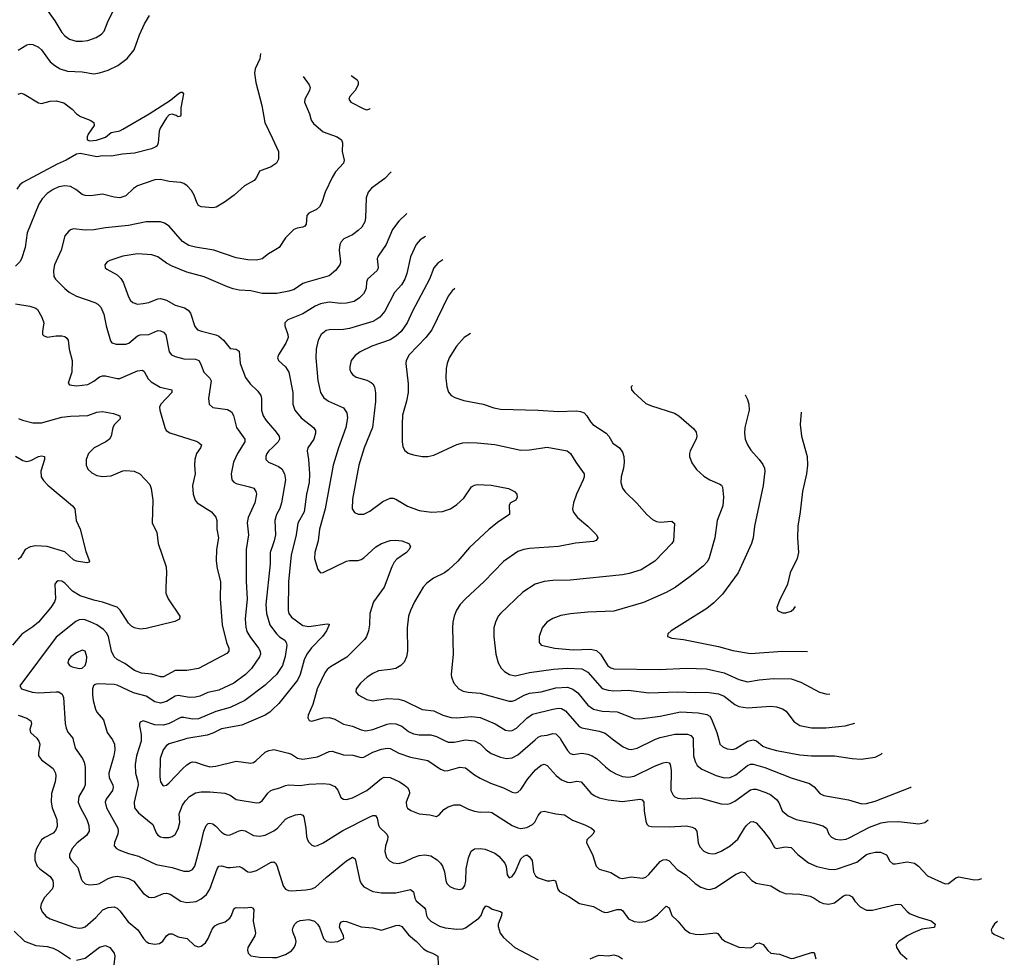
# Model space of a CAD drawing. Header units: inches. Extents: x 501419 to 657765, y 482282 to 547532.
# Tile 224 of 225: x 628260 to 635038, y 508495 to 514958. Entities that reach past the tile are written whole.
import ezdxf

# ---------------------------------------------------------------- set-up
doc = ezdxf.new("R2010")
doc.units = ezdxf.units.IN
doc.header["$MEASUREMENT"] = 0
for name, color, linetype in [('A6520', 7, 'Continuous'), ('A6521', 7, 'Continuous'), ('A6530', 7, 'Continuous'), ('A6531', 7, 'Continuous')]:
    doc.layers.add(name, color=color, linetype=linetype)

msp = doc.modelspace()

# ---------------------------------------------------------------- linework, layer by layer
at = {"layer": 'A6520', "color": 6}
for points, elevation in [([(628384.7, 510000), (628392, 509990), (628398.6, 509970), (628388.8, 509910), (628390, 509890), (628410, 509862.5), (628490, 509800.6), (628506.1, 509770), (628508.6, 509750), (628504.3, 509710), (628478.7, 509630), (628475.7, 509570), (628483.2, 509530), (628516.8, 509450), (628517.4, 509402.6), (628506.1, 509373.9), (628490, 509356.5), (628432.3, 509327.7), (628410.3, 509309.7), (628376.1, 509250), (628365.1, 509210), (628364.7, 509170), (628379.6, 509130), (628398.6, 509110), (628470, 509058.7), (628487.4, 509030), (628491.5, 509010), (628491, 508990), (628484, 508970), (628430, 508913.9), (628406.8, 508870), (628403.8, 508843.8), (628415.3, 508815.3), (628443.2, 508783.2), (628470, 508766.6), (628629.9, 508710.1), (628670, 508701.9), (628690, 508703.7), (628710, 508712.1), (628783.6, 508776.4), (628831.4, 508828.6), (628870, 508843.7), (628910, 508848.2), (628930, 508839.5), (628950, 508820.5), (629005.7, 508745.7), (629073.9, 508690), (629112.2, 508630), (629130, 508611.4), (629150, 508598.9), (629190, 508591.2), (629222.5, 508597.5), (629246.3, 508613.7), (629270, 508650.6), (629290, 508663.9), (629310, 508662.9), (629350, 508642.4), (629413.7, 508630), (629463.4, 508583.4), (629490, 508574.5), (629510, 508578.1), (629538, 508602), (629556.5, 508630), (629584.5, 508695.5), (629602.2, 508717.8), (629623.2, 508730), (629674.5, 508745.5), (629706.6, 508770), (629718.6, 508790), (629731.5, 508828.5), (629740.5, 508839.5), (629750, 508845.2), (629810, 508842.9), (629850, 508847.9), (629863.4, 508843.4), (629871.7, 508831.7), (629867, 508750), (629882.9, 508670), (629877.8, 508650), (629829.8, 508570), (629827.3, 508550), (629831.7, 508530), (629850, 508511.7), (629910, 508501.8), (630000, 508500.7)], 3800), ([(628629, 510000), (628642.5, 509942.5), (628692.1, 509870), (628704.6, 509844.6), (628709.9, 509810), (628710.8, 509690), (628704.7, 509670), (628668.1, 509610), (628663.1, 509570), (628675.3, 509535.3), (628723.1, 509450), (628735.6, 509410), (628737.1, 509370), (628719.1, 509340.9), (628655.6, 509290), (628620.5, 509250), (628602.5, 509210), (628603.9, 509190), (628614.7, 509170), (628659.1, 509119.1), (628682.7, 509042.7), (628690, 509028.1), (628710, 509007.7), (628741.1, 509001.1), (628790, 509005.3), (628810, 509010.9), (628870, 509044.1), (628903.3, 509056.7), (628930, 509059.9), (628970, 509054.1), (629010, 509045), (629045.6, 509025.6), (629110, 508943.5), (629150, 508916.1), (629170, 508912.4), (629190, 508914.9), (629250, 508941.7), (629270, 508943.4), (629295.3, 508935.3), (629370, 508887.8), (629410, 508879.1), (629474.3, 508885.7), (629510, 508904.2), (629546.6, 508933.4), (629569.7, 508970.3), (629618.9, 509110), (629630.2, 509129.8), (629650, 509131.9), (629690, 509119.7), (629710, 509119.3), (629770, 509128), (629790, 509119.4), (629830, 509090.1), (629850, 509087.3), (629890, 509099.7), (629990, 509155.8), (630000, 509156.9)], 3900), ([(628899.4, 510000), (628899.7, 509999.7), (628912.9, 509970), (628914.2, 509930), (628908.2, 509890), (628873, 509770), (628876.4, 509736.4), (628900.1, 509690), (628904.2, 509670), (628899.6, 509650), (628854.6, 509590), (628848.7, 509570), (628858.3, 509530), (628935, 509390), (628938.1, 509370), (628934.9, 509350), (628912, 509292), (628910.8, 509270), (628925.8, 509250), (628942.1, 509242.1), (629010, 509215.6), (629078.4, 509198.4), (629199.8, 509139.8), (629310, 509120.6), (629390, 509095.4), (629426.1, 509093.9), (629450, 509105.4), (629465.2, 509130), (629509.8, 509290), (629526.8, 509370), (629542.7, 509410), (629557.7, 509422.3), (629570, 509425.2), (629590, 509420.4), (629610, 509405.5), (629650, 509363.3), (629670, 509349.1), (629690, 509342), (629710, 509344.8), (629770, 509373.5), (629790, 509376), (629811.4, 509371.4), (629870, 509340.8), (629910, 509335.2), (629950, 509342.9), (630000, 509367.6)], 4000), ([(629095.2, 510000), (629095.2, 509990), (629063.5, 509890), (629055.3, 509830), (629056.8, 509770), (629073.1, 509713.1), (629074.6, 509690), (629047.1, 509570), (629050.5, 509530), (629076.8, 509496.8), (629175.6, 509415.6), (629198.5, 509358.5), (629210, 509342.9), (629230, 509330.4), (629250, 509325.7), (629290, 509326.9), (629310, 509332.9), (629330, 509347.7), (629350, 509385.5), (629363.1, 509430), (629356.9, 509490), (629379.7, 509550), (629400.4, 509579.6), (629430, 509609.8), (629470, 509633.1), (629510, 509640.4), (629570, 509641.6), (629672, 509632), (629710, 509618.4), (629750, 509588.3), (629890, 509564.5), (629910, 509566.8), (629930, 509578.8), (629967.1, 509632.9), (629989.3, 509650.7), (630000, 509653.7)], 4100), ([(629383.2, 510000), (629289.3, 509970.7), (629270, 509960.2), (629247.8, 509930), (629227.3, 509870), (629225.2, 509745.2), (629230.3, 509710.3), (629245.4, 509685.4), (629250, 509682.2), (629270, 509686.9), (629290, 509701.9), (629380.9, 509799.1), (629410, 509826.6), (629436.2, 509843.8), (629450, 509848.1), (629470, 509846.4), (629530, 509823.7), (629570, 509814), (629610, 509818), (629750, 509852.6), (629850, 509838.2), (629870, 509843.3), (629885.3, 509854.7), (629950, 509914.1), (629974.4, 509925.6), (630000, 509929.9)], 4200), ([(628221.5, 508681.5), (628293.2, 508613.2), (628370, 508583.9), (628450, 508575.5), (628490, 508563.8), (628526.1, 508546.1), (628610, 508491.9)], 3700), ([(628650, 508481.2), (628710, 508495.1), (628810, 508571.3), (628850, 508583.1), (628879.9, 508570), (628911.2, 508531.2), (628915.7, 508510), (628908.2, 508450)], 3700)]:
    msp.add_lwpolyline(points, dxfattribs=dict(at, elevation=elevation))
at = {"layer": 'A6521', "color": 6}
for points, elevation in [([(628410, 515078.1), (628502.6, 514950), (628550.8, 514870), (628570, 514847), (628603.3, 514823.3), (628649.7, 514809.7), (628690, 514808.9), (628730, 514815.3), (628785.4, 514834.6), (628822.8, 514857.2), (628840.4, 514879.6), (628869.5, 514950), (628910.9, 515030)], 4000), ([(628250, 514749), (628310, 514785.7), (628330, 514789.7), (628350, 514787.7), (628390, 514768.4), (628410, 514749.2), (628468.7, 514668.7), (628501.5, 514641.5), (628539.2, 514619.2), (628590, 514603), (628690, 514599), (628770, 514584.9), (628810, 514590.9), (628870, 514611), (628936.7, 514643.3), (628999.6, 514690), (629048.3, 514750), (629085.7, 514854.3), (629120.1, 514930), (629153.3, 514986.7)], 3900), ([(629916.7, 514725.7), (629912.1, 514687.9), (629881.6, 514618.4), (629875.9, 514590), (629884.6, 514524.6), (629926.1, 514366.1), (629948.6, 514250), (630000, 514139)], 3900), ([(628250, 514446), (628270, 514452.4), (628290, 514445.2), (628390, 514384.8), (628410, 514381.3), (628470, 514395.7), (628510, 514399.4), (628564.7, 514384.7), (628621.7, 514341.7), (628652, 514310), (628679.7, 514290), (628745.1, 514265.1), (628771, 514250), (628772.1, 514230), (628732.1, 514170), (628723.9, 514150), (628725.3, 514130), (628743.3, 514123.4), (628789.1, 514129.1), (628849.7, 514149.7), (628890, 514180.6), (628950, 514193.3), (628970, 514203.8), (629151, 514309), (629297.2, 514402.8), (629350, 514447.6), (629370, 514459.5), (629378.5, 514458.5), (629387.4, 514447.4), (629369.5, 514350), (629370, 514300.9), (629366.3, 514293.7), (629350, 514288.1), (629337.4, 514297.4), (629310, 514306.6), (629290, 514301.9), (629270, 514282.7), (629226.4, 514210), (629220.4, 514190), (629213.8, 514110), (629205.6, 514090), (629196.9, 514083.1), (629168, 514068), (629050, 514038.8), (628967.8, 514032.2), (628890, 514018.6), (628830, 514020.4), (628790, 514012.3), (628675.7, 514035.6), (628650, 514031.9), (628580.3, 513990), (628518.1, 513961.9), (628282.2, 513837.8), (628260.5, 513819.5), (628241.4, 513790)], 3800), ([(630000, 513951.7), (629990, 513945), (629910, 513913.8), (629889.4, 513870), (629873.2, 513850), (629806.8, 513813.2), (629736.6, 513750), (629670, 513701.8), (629613.4, 513666.6), (629590, 513661.2), (629510, 513668.3), (629490, 513678.2), (629478.3, 513698.3), (629460.1, 513750), (629441.9, 513781.9), (629413.4, 513813.4), (629390, 513828.7), (629370, 513836.4), (629290, 513843.7), (629230, 513857.8), (629190, 513855.1), (629070, 513814.6), (629043.8, 513796.2), (628990, 513744.8), (628950, 513732), (628910, 513736.5), (628830, 513756.3), (628750, 513744.9), (628710, 513746.2), (628690, 513753.4), (628647.6, 513787.6), (628610, 513808.2), (628570, 513814.5), (628530, 513806.6), (628490, 513788), (628450, 513761.2), (628415.7, 513724.3), (628392.1, 513687.9), (628310.4, 513490), (628297.1, 513390), (628272.9, 513310), (628262.1, 513290), (628230, 513260.7)], 3900), ([(630000, 513362.1), (629973.7, 513346.3), (629930, 513310.4), (629890, 513300.8), (629830, 513304.3), (629750, 513317.9), (629596.5, 513370), (629470, 513391), (629423.6, 513403.6), (629381.1, 513430), (629290, 513536.6), (629257.4, 513557.4), (629230, 513565.7), (629130, 513565.4), (629010, 513540.4), (628850, 513524.5), (628769.6, 513510.4), (628710, 513508.4), (628630, 513517.3), (628610, 513511.1), (628598, 513502), (628570.3, 513469.7), (628544.8, 513370), (628499.6, 513270), (628492.1, 513230), (628494.5, 513190), (628505.8, 513170), (628570, 513107.4), (628601.7, 513081.7), (628650, 513053.4), (628777.6, 513010), (628798.1, 512998.1), (628817.8, 512977.8), (628840.3, 512930), (628855.5, 512850), (628885.5, 512745.5), (628893.5, 512733.5), (628924.3, 512724.3), (628990, 512722.4), (629010.3, 512730), (629070, 512781.3), (629090, 512788.3), (629150, 512790.5), (629210, 512817.5), (629230, 512816), (629250, 512805.8), (629267, 512787), (629289.2, 512670), (629304.2, 512650), (629330, 512638.2), (629390, 512621.9), (629470, 512621.2), (629493.3, 512610), (629505.4, 512590), (629527.2, 512530), (629568.9, 512490), (629578.1, 512470), (629558.8, 512350), (629563.9, 512310), (629590, 512287.7), (629690, 512274.2), (629718, 512258), (629732.3, 512232.3), (629752, 512150), (629810.3, 512070), (629809.8, 512050), (629758.6, 511970), (629731.9, 511910), (629716.8, 511830), (629720.2, 511790), (629733, 511773), (629750, 511763.3), (629842.3, 511742.3), (629870.9, 511730.9), (629886.1, 511710), (629889.1, 511690), (629878.4, 511630), (629832.8, 511530), (629826.4, 511493.6), (629834, 511410), (629820, 511310), (629819.9, 511090), (629825.7, 510970), (629811.4, 510830), (629815.7, 510775.7), (629824.5, 510744.4), (629844.2, 510710), (629904.4, 510630), (629915.8, 510610), (629918.1, 510590), (629909.8, 510570), (629855, 510490), (629814, 510450), (629735.2, 510390), (629630, 510341.3), (629554.4, 510325.6), (629499.8, 510300.2), (629470, 510292.2), (629430, 510290.6), (629350, 510303.8), (629330, 510299.7), (629270, 510262.1), (629230, 510251.6), (629190, 510260.7), (629130, 510299.6), (629042.3, 510322.3), (628930, 510376), (628910, 510380.9), (628796.2, 510383.8), (628780.4, 510379.6), (628768.1, 510370), (628762.2, 510350), (628760.3, 510310), (628765.4, 510270), (628780.7, 510210), (628791.2, 510190), (628837.8, 510137.8), (628862.8, 510050), (628899.4, 510000)], 4000), ([(630000, 513073.4), (629930, 513073.1), (629850, 513090.7), (629770, 513096.3), (629730, 513104.9), (629690, 513117.9), (629530, 513187.5), (629410, 513220.4), (629310, 513259.9), (629270, 513281), (629210, 513324.3), (629170, 513338.8), (629070, 513345), (628971, 513329), (628880.4, 513299.6), (628861.7, 513290), (628845.4, 513270), (628848.6, 513250), (628860, 513240), (628930, 513201.4), (628955.8, 513175.8), (628971.7, 513150), (629010, 513048.4), (629023.9, 513023.9), (629038, 513010), (629070, 512999.2), (629110, 513002.4), (629150, 513011.5), (629210, 513035), (629230, 513036.9), (629270, 513026.1), (629330, 512991.6), (629394.4, 512974.4), (629418.7, 512958.7), (629436.7, 512936.7), (629466.2, 512846.2), (629483.2, 512823.2), (629512.1, 512812.1), (629610, 512788.6), (629630, 512779.4), (629663.3, 512750), (629710, 512694.4), (629750, 512688.5), (629770, 512674.4), (629778.8, 512590), (629813.4, 512493.4), (629847.6, 512450), (629900.3, 512400.3), (629920.4, 512370), (629924.9, 512350), (629923.7, 512270), (629935, 512230), (629956.8, 512196.8), (630000, 512148.4)], 4100), ([(628230, 513000.5), (628330, 512984.5), (628370, 512971.5), (628381.5, 512961.5), (628412.6, 512910), (628425.9, 512870), (628416.1, 512810), (628416.6, 512790), (628422.8, 512782.8), (628450, 512771.6), (628510, 512780.9), (628550, 512780.8), (628570, 512775.5), (628584.6, 512764.6), (628593.2, 512750), (628599.5, 512690), (628621.2, 512610), (628617.8, 512530), (628594.6, 512454.6), (628603.2, 512443.2), (628650, 512436.7), (628730, 512446.5), (628770, 512467.7), (628810, 512498.1), (628830, 512505.3), (628850, 512505.7), (628930, 512486.5), (628950, 512486.8), (629070, 512539), (629104.7, 512544.7), (629116.4, 512536.4), (629143.9, 512483.9), (629164.7, 512464.7), (629226.9, 512426.9), (629306.5, 512410), (629308.3, 512390), (629232.3, 512310), (629222.5, 512290), (629223.6, 512270), (629258.1, 512150), (629269.2, 512129.1), (629293.1, 512113.1), (629475.3, 512055.3), (629489.6, 512049.6), (629511, 512030), (629504.7, 512010), (629477.5, 511970), (629464.8, 511930), (629463.2, 511890), (629468.7, 511830), (629449.8, 511750), (629453.5, 511690), (629467.1, 511650), (629481.5, 511630), (629580.8, 511570), (629610, 511533.2), (629616.4, 511510), (629616.8, 511450), (629628.6, 511390), (629613.8, 511310), (629612.3, 511232.3), (629619.2, 511179.2), (629641.3, 511090), (629639.4, 510970), (629652.9, 510790), (629682.9, 510670), (629699.4, 510630), (629698.6, 510610), (629686.6, 510593.4), (629490, 510490.6), (629410, 510476.1), (629330, 510476.4), (629250, 510432.5), (629230, 510433), (629170, 510450.8), (629099.1, 510459.1), (629050, 510477.1), (628984.7, 510524.7), (628931.8, 510551.8), (628909.7, 510569.7), (628892.4, 510610), (628870.3, 510710), (628856.6, 510736.6), (628837.8, 510757.8), (628790.3, 510790.3), (628750, 510810.3), (628710, 510824.5), (628690, 510828.2), (628670, 510825.6), (628646.5, 510813.5), (628510, 510705.3), (628260.3, 510370), (628273.3, 510350), (628346.9, 510326.9), (628390, 510322.5), (628510, 510330.4), (628530, 510328.7), (628553.2, 510313.2), (628560.6, 510290), (628571.9, 510111.9), (628578.9, 510078.9), (628592.5, 510052.5), (628626.6, 510010), (628629, 510000)], 3900), ([(628252.1, 512212.1), (628279.7, 512199.7), (628350, 512182.7), (628410, 512182.5), (628550, 512219.9), (628610, 512227.8), (628730, 512231.4), (628790, 512254.6), (628830, 512260.3), (628905.5, 512245.6), (628950, 512230.1), (628951.5, 512210), (628912.6, 512170), (628901.7, 512150), (628889.3, 512090), (628877.6, 512070), (628852.3, 512050), (628771.6, 512010), (628733.1, 511970), (628717.7, 511930), (628717.8, 511890), (628730, 511863.2), (628756.9, 511836.9), (628790, 511819.7), (628830, 511812.2), (628890, 511816.4), (628969.8, 511850.2), (628990, 511854), (629048.5, 511848.5), (629086.2, 511830), (629156.8, 511756.8), (629165.4, 511730), (629175.9, 511650), (629172.2, 511490), (629205.2, 511430), (629213.7, 511350), (629268.2, 511190), (629271.3, 511150), (629264.9, 511050), (629266.8, 511010), (629282.7, 510970), (629361.4, 510850), (629360.9, 510830), (629327, 510813), (629130, 510765.6), (629090, 510761.8), (629050.1, 510769.9), (629030, 510782.4), (629010, 510803.1), (628952.2, 510892.2), (628930, 510912.6), (628830, 510946.7), (628770, 510960.1), (628675.6, 510990), (628623.4, 511023.4), (628570, 511078.9), (628550, 511092.1), (628525.7, 511094.3), (628512.7, 511087.3), (628502.4, 511070), (628505.7, 510970), (628499.7, 510950), (628473.6, 510910), (628390.1, 510809.9), (628350, 510776.4), (628274.2, 510725.8), (628210, 510650.6)], 3800), ([(630000, 512012.7), (629976.2, 511990), (629961.3, 511970), (629953.9, 511950), (629955.3, 511930), (629973.8, 511910), (630000, 511899.4)], 4100), ([(628230, 511951.5), (628281.7, 511921.7), (628310, 511916), (628337.7, 511922.3), (628390, 511951.1), (628410, 511954.9), (628430.1, 511950.1), (628430.1, 511930), (628406.3, 511850), (628408.1, 511810), (628423.8, 511783.8), (628452.8, 511752.8), (628624.5, 511610), (628639.4, 511590), (628647.8, 511510), (628676.4, 511450), (628714.9, 511294.9), (628741.5, 511230), (628737.1, 511222.9), (628722.8, 511217.2), (628650, 511228.5), (628630, 511238.5), (628570, 511292.7), (628450, 511330.1), (628370, 511334.1), (628331.6, 511328.4), (628298.8, 511310), (628264.8, 511255.2), (628250, 511239.9)], 3700), ([(630000, 511334.1), (629984.9, 511290), (629983.8, 511210), (629953.8, 510930), (629957.9, 510870), (629981, 510790), (630000, 510765.8)], 4100), ([(630000, 510423), (629950, 510376.3), (629809.2, 510270.8), (629710, 510221.4), (629610, 510194.5), (629490, 510144.2), (629450, 510140.4), (629390, 510153.3), (629370, 510151.9), (629290, 510111.3), (629250, 510100.7), (629190, 510103.5), (629110.5, 510129.5), (629090, 510120.6), (629084.1, 510110), (629084.6, 510095.4), (629095.4, 510035.4), (629095.2, 510000)], 4100), ([(630000, 510207.3), (629982.2, 510190), (629949.7, 510170), (629790, 510100.7), (629650, 510075.3), (629590, 510045.5), (629550, 510031.1), (629411.3, 510008.7), (629383.2, 510000)], 4200), ([(628250, 510168), (628308.3, 510148.3), (628336.5, 510130), (628340.5, 510110), (628329.8, 510070), (628333.3, 510050), (628377.4, 510010), (628384.7, 510000)], 3800)]:
    msp.add_lwpolyline(points, dxfattribs=dict(at, elevation=elevation))
at = {"layer": 'A6521', "color": 6, "elevation": 4000}
msp.add_lwpolyline([(628690, 510616.2), (628650, 510598.7), (628611.8, 510570), (628596.4, 510550), (628590.5, 510530), (628603.4, 510510), (628621.7, 510501.7), (628668.9, 510491.1), (628690, 510492.9), (628710, 510511.6), (628718.8, 510541.2), (628721.3, 510570), (628710.3, 510610)], close=True, dxfattribs=at)
at = {"layer": 'A6530', "color": 6}
for points, elevation in [([(631175.3, 510000), (631210, 509984), (631250, 509984), (631330, 509999.6), (631390, 509991.5), (631430.9, 509970.9), (631470.8, 509930), (631505.1, 509905.1), (631570, 509879.1), (631610, 509870.4), (631650, 509874.2), (631690, 509895), (631809.5, 510000)], 4300), ([(631986.2, 510000), (632030, 509925.7), (632050, 509904.7), (632070, 509898.8), (632130, 509907.2), (632170, 509900.6), (632200.8, 509890), (632231.4, 509871.4), (632292.2, 509812.2), (632326, 509786), (632364.7, 509764.7), (632410, 509747.3), (632450, 509742), (632490, 509750), (632630, 509818.7), (632690, 509839.9), (632710, 509844.4), (632730, 509841.2), (632737.4, 509830), (632744, 509790), (632742.7, 509650), (632757.7, 509617.7), (632770, 509606.3), (632790, 509597.1), (632830, 509592.9), (632910, 509599.1), (632950, 509597.5), (633090, 509558.6), (633130, 509555.9), (633150, 509560.3), (633183.2, 509576.8), (633290, 509655.1), (633310, 509660.4), (633330, 509659.2), (633396.7, 509636.7), (633430, 509621.2), (633469.2, 509589.2), (633486.9, 509566.9), (633509.8, 509510), (633550, 509475.1), (633604.6, 509450), (633726, 509426), (633787.7, 509407.7), (633813.1, 509390), (633831.1, 509350), (633848, 509328), (633876.2, 509316.2), (633910, 509311.5), (633950, 509315.9), (633970, 509323.4), (634110, 509398.1), (634190, 509427.9), (634234.8, 509434.8), (634310, 509437.3), (634450, 509420.2), (634490.2, 509429.8), (634512.9, 509447.1), (634513.6, 509448.1)], 4300), ([(632348.6, 510000), (632413.5, 509950), (632450, 509933.7), (632470, 509932.3), (632510, 509941.7), (632627, 510000)], 4400), ([(632895.4, 510000), (632898, 509890), (632909.1, 509849.1), (632923.4, 509823.4), (632956.6, 509796.6), (633054.1, 509754.1), (633110, 509738.3), (633150, 509738.8), (633190, 509757.7), (633270, 509822.9), (633290, 509830.7), (633310, 509830.5), (633390, 509808.2), (633570, 509737.1), (633697.8, 509697.8), (633730, 509675.6), (633767.9, 509630), (633795.1, 509615.1), (633966.5, 509586.5), (634058, 509558.1), (634090, 509559.9), (634150, 509576.8), (634390, 509672), (634397.8, 509675.9)], 4400), ([(633072.1, 510000), (633079.7, 509970), (633101.3, 509950), (633130, 509936.9), (633170, 509932.7), (633190, 509938.5), (633270, 509990.3), (633310, 509999.1), (633332.9, 509992.9), (633376.1, 509956.1), (633403.3, 509943.2), (633470, 509925.6), (633630, 509895.6), (633710, 509888.1), (633869.8, 509889.8), (633989.6, 509870.4), (634053.5, 509866.5), (634150, 509878.6), (634190, 509899.9), (634196.9, 509906.3)], 4500), ([(630000, 509929.9), (630010, 509931.5), (630110, 509907.7), (630130, 509900.1), (630172.9, 509872.9), (630210, 509865.5), (630310, 509881.9), (630390, 509919.9), (630410, 509920.7), (630490, 509895.5), (630553.8, 509893.8), (630610, 509877.9), (630630, 509880.5), (630690, 509913.3), (630750, 509934.5), (630790, 509942.7), (630810, 509940.5), (630870, 509907.4), (630950, 509878.8), (631070, 509856.8), (631157.9, 509797.9), (631185.8, 509785.8), (631210, 509786.8), (631290, 509810.7), (631330, 509805.8), (631390, 509758.6), (631430, 509734.1), (631501, 509701), (631589.6, 509669.6), (631650, 509638.3), (631670, 509633.9), (631690, 509638.8), (631710, 509657.5), (631758.4, 509730), (631810, 509792.4), (631850, 509825), (631870, 509831.1), (631890, 509822.1), (631952.7, 509752.7), (631990, 509722.8), (632030, 509707.2), (632050, 509706.1), (632095.5, 509715.5), (632125.5, 509710), (632191.9, 509631.9), (632215.7, 509615.7), (632250, 509600.8), (632310, 509586), (632410, 509573.4), (632529.8, 509589.8), (632545.9, 509585.9), (632556.6, 509570), (632558.2, 509510), (632570, 509438.9), (632578.2, 509418.2), (632587.5, 509407.5), (632610, 509402.7), (632730, 509400.9), (632850, 509407.8), (632890, 509398.2), (632908, 509388), (632922.1, 509370), (632930.5, 509290), (632941.4, 509261.4), (632970, 509232.1), (632999.2, 509219.2), (633030, 509214.4), (633050, 509217.1), (633090, 509232.8), (633151.6, 509268.4), (633204.5, 509315.5), (633248.7, 509391.3), (633264.1, 509410), (633290, 509434), (633310, 509437.4), (633330, 509427.6), (633381, 509370), (633426.4, 509310), (633456.9, 509256.9), (633470, 509250.1), (633530, 509262.3), (633570, 509256.7), (633617, 509210), (633690, 509152.5), (633746.7, 509126.7), (633830, 509107.4), (633870, 509105.9), (633890, 509109.7), (634023.1, 509156.9), (634090, 509208.9), (634110, 509217.5), (634150, 509226.1), (634184.8, 509224.8), (634227.2, 509207.2), (634250, 509164.1), (634270, 509145.7), (634290, 509145.3), (634370, 509159.2), (634418.9, 509150), (634446.2, 509130), (634510, 509062.8), (634630, 509007.4), (634654.2, 509010), (634705.2, 509050), (634725, 509055), (634830, 509035.1), (634862.5, 509037.5), (634883.1, 509044.4)], 4200), ([(630000, 509653.7), (630050, 509667.8), (630090, 509684.8), (630110, 509688.5), (630190, 509684), (630250, 509694.1), (630350, 509698.1), (630392.7, 509692.7), (630430, 509678.3), (630450, 509652.5), (630470, 509603), (630489.8, 509589.8), (630510, 509588.1), (630550, 509599.7), (630650.5, 509649.5), (630750, 509733.1), (630770, 509741.7), (630810, 509739.9), (630874, 509710), (630907, 509690), (630929.3, 509670), (630940.8, 509650), (630942.4, 509630), (630919.8, 509570), (630921.9, 509541.9), (630928.9, 509528.9), (630952.4, 509512.4), (631010, 509489.8), (631082.5, 509482.5), (631130, 509471.8), (631150, 509484.3), (631180.8, 509519.2), (631210, 509537.4), (631250.7, 509550.7), (631290, 509551.6), (631350, 509521.6), (631390, 509508), (631430, 509501.6), (631490, 509502.8), (631510, 509498.4), (631650, 509408.1), (631690, 509392.1), (631710, 509389.1), (631750, 509394.9), (631790, 509415.2), (631806.8, 509433.2), (631830, 509479), (631850, 509502.5), (631870, 509507.4), (631950, 509490), (632010, 509483), (632065.4, 509445.4), (632150, 509413.5), (632195.5, 509390), (632214.4, 509374.4), (632217.6, 509370), (632206.5, 509350), (632163.7, 509310), (632160.9, 509290), (632204.2, 509210), (632228.4, 509128.4), (632250, 509108), (632330, 509085.1), (632390, 509049.1), (632410, 509045.1), (632470, 509056.2), (632550, 509047.3), (632570, 509053.8), (632590, 509070.8), (632670, 509160.9), (632690, 509172.9), (632710, 509175.6), (632730, 509166.2), (632785.7, 509105.7), (632847.3, 509067.3), (632910, 509009.2), (632950, 508984.3), (632990, 508970.3), (633010, 508968.6), (633050, 508980.9), (633190, 509073.8), (633230, 509090.8), (633250, 509085.1), (633300.6, 509030), (633330, 509012.8), (633430, 508994.6), (633495.2, 508955.2), (633530, 508940.5), (633630, 508937.3), (633701.7, 508921.7), (633728, 508910), (633770, 508881.6), (633792.9, 508872.9), (633830, 508868.6), (633870, 508877.7), (633930, 508924.1), (633950, 508931.5), (633970, 508929.5), (633990, 508918), (634007.9, 508887.9), (634045.7, 508850), (634090, 508826.8), (634130, 508825.4), (634290, 508866.1), (634310, 508868.5), (634324.7, 508864.7), (634370, 508816.1), (634390, 508802.1), (634450, 508778.3), (634533.7, 508753.7), (634562.1, 508730), (634556.5, 508710), (634552, 508708), (634470, 508694.5), (634410, 508671.3), (634370, 508650.2), (634310.9, 508610), (634294.4, 508590), (634295, 508570), (634320.1, 508530), (634370, 508488.2)], 4100), ([(630000, 509367.6), (630010, 509372.5), (630033.8, 509390), (630090, 509451.9), (630110, 509464.8), (630158.2, 509481.8), (630190, 509486.9), (630210, 509479.7), (630216.4, 509470), (630230.9, 509390), (630233.5, 509333.5), (630241.4, 509310), (630250, 509293.4), (630270, 509272.9), (630290, 509267.8), (630310, 509270.7), (630350, 509289), (630485.4, 509374.6), (630670, 509469.6), (630690, 509478.2), (630710, 509477.5), (630719.8, 509459.8), (630730.5, 509410.5), (630737.8, 509397.8), (630787.1, 509350), (630793.9, 509333.9), (630792.3, 509310), (630778.4, 509270), (630772.8, 509230), (630784.3, 509190), (630805, 509165), (630830, 509151.4), (630870, 509148.4), (630910, 509159), (630970, 509189.8), (631010, 509202.8), (631050, 509207.2), (631090, 509201.1), (631132.8, 509172.8), (631156.9, 509150), (631170.1, 509130), (631185.2, 509090), (631193.4, 509030), (631200.4, 509010), (631221.3, 508990), (631250, 508976.4), (631290.7, 508969.3), (631310, 508976.2), (631324.3, 508995.7), (631331.3, 509028.7), (631332.6, 509110), (631350, 509187.6), (631367.3, 509232.7), (631390, 509248.2), (631430, 509251.7), (631465.3, 509245.3), (631530, 509218.6), (631558.7, 509198.7), (631598.8, 509150), (631607.9, 509127.9), (631615, 509070), (631630, 509047.8), (631650, 509059), (631670, 509087.4), (631710, 509178.6), (631730, 509198.5), (631750, 509206.8), (631770, 509194.4), (631788, 509168), (631797.3, 509090), (631810, 509062.3), (631830, 509048.3), (631890, 509029.1), (631910, 509027.3), (631932.2, 509032.2), (631949, 509029), (631965.1, 508970), (631975.5, 508955.5), (632040.9, 508920.9), (632112.6, 508872.6), (632211.1, 508851.1), (632270, 508816.1), (632290, 508810.9), (632310, 508812.5), (632370, 508830.4), (632399.3, 508830), (632410, 508824.8), (632450, 508766.8), (632489.2, 508749.2), (632530, 508744.7), (632570, 508748), (632610, 508764.1), (632650, 508794.6), (632710, 508854.6), (632730, 508842.6), (632750, 508789.7), (632790.6, 508750.6), (632835.5, 508695.5), (632870.6, 508670.6), (632910, 508660.2), (632950, 508657.7), (633051.2, 508671.2), (633065, 508665), (633091.1, 508630), (633113.3, 508613.3), (633210, 508571.4), (633290, 508567.9), (633310, 508577.1), (633330, 508595.7), (633350, 508602.4), (633377.7, 508590), (633410, 508548.4), (633430, 508530.6), (633490, 508524.2), (633570, 508493.7), (633590, 508495.4), (633710, 508535), (633730, 508535.4), (633740.8, 508490)], 4000), ([(630000, 509156.9), (630010, 509158.1), (630021.1, 509150), (630030, 509133.1), (630073.7, 508993.7), (630090, 508970.1), (630110, 508961.4), (630130, 508960.4), (630230, 508966.6), (630270, 508972.1), (630295.8, 508984.2), (630369.1, 509050.9), (630510, 509166.3), (630550.3, 509190.3), (630570, 509180.2), (630601.1, 509030), (630610, 509010), (630630, 508987.1), (630690, 508955.5), (630750, 508945.4), (630850, 508946.4), (630950, 508969.2), (630970, 508952.2), (630980.1, 508910), (630990.2, 508890.2), (631045.5, 508845.5), (631052.8, 508830), (631059.5, 508790), (631070, 508770), (631091.1, 508750), (631150, 508716.3), (631190, 508705.1), (631270, 508694.4), (631310, 508697.8), (631330, 508704.4), (631420.2, 508770), (631436, 508790), (631450.4, 508829.6), (631470, 508856.6), (631490, 508850.1), (631512.5, 508832.5), (631570, 508817.9), (631580.1, 508810), (631577.8, 508790), (631553.3, 508730), (631553.6, 508713.6), (631568.1, 508668.1), (631590, 508637.5), (631668.1, 508568.1), (631830, 508484.8)], 3900), ([(630000, 508500.7), (630030, 508500.3), (630090, 508521.1), (630130, 508547.1), (630150, 508570.1), (630159.5, 508590), (630162.3, 508610), (630159.1, 508630), (630143, 508670), (630138.9, 508690), (630141.6, 508710), (630153, 508730), (630170, 508745.8), (630190, 508756.1), (630250, 508762.8), (630290, 508750.1), (630310.5, 508730.5), (630322.9, 508710), (630351.1, 508630), (630371.3, 508611.3), (630405, 508605), (630450.7, 508610), (630490.8, 508630), (630489, 508650), (630462, 508710), (630466.1, 508733.9), (630475.2, 508744.8), (630488.7, 508751.3), (630510, 508748.2), (630610, 508712.1), (630690, 508705.7), (630750, 508689.2), (630850, 508721.5), (630870, 508722.8), (630890, 508714.2), (630936.4, 508656.4), (630991.9, 508610), (631040.6, 508560.6), (631070, 508541.3), (631101.5, 508530), (631137.3, 508510), (631139.8, 508450)], 3800), ([(634991.9, 508749), (634990, 508748.8), (634970, 508731.5), (634955.8, 508710), (634948.3, 508690), (634952.8, 508672.8), (634970, 508659.6), (635031.7, 508631.7), (635038, 508626.2)], 4200), ([(632188.2, 508490), (632227.8, 508510), (632250, 508515.6), (632310, 508512.3), (632350, 508518.5), (632382.8, 508510), (632410.4, 508490)], 3900)]:
    msp.add_lwpolyline(points, dxfattribs=dict(at, elevation=elevation))
at = {"layer": 'A6531', "color": 6}
for points, elevation in [([(630210.4, 514565.9), (630253.3, 514510), (630259.9, 514490), (630256, 514470), (630223.6, 514410), (630221.7, 514390), (630255.5, 514310), (630265.5, 514265.5), (630282.3, 514242.3), (630350, 514184.8), (630445.4, 514150), (630474.5, 514130), (630482.8, 514110), (630479.2, 514050), (630493.5, 513990), (630489.5, 513970), (630435, 513910), (630410.9, 513870), (630363.2, 513770), (630339.9, 513700.1), (630323.9, 513670), (630302.9, 513650), (630250, 513624.6), (630237.7, 513610), (630232.6, 513550), (630224, 513536), (630210, 513528), (630170, 513523), (630146.9, 513513.1), (630090, 513455.8), (630046.4, 513390), (630000, 513362.1)], 4000), ([(630541.6, 514573.4), (630548.6, 514570), (630582.9, 514542.9), (630590.4, 514530), (630590.1, 514510), (630568.8, 514471.2), (630533.1, 514430), (630525.8, 514410), (630540.5, 514390), (630630, 514344), (630650, 514338), (630670, 514343.7), (630672, 514349.6)], 4100), ([(630000, 514139), (630041.2, 514050), (630041.5, 513998.5), (630027.6, 513970), (630000, 513951.7)], 3900), ([(630818.3, 513909.6), (630774.7, 513865.3), (630681.7, 513798.3), (630659.9, 513770), (630645.5, 513730), (630640.8, 513590), (630635.2, 513564.8), (630614.4, 513530), (630590, 513506.2), (630550, 513477.1), (630491.8, 513448.2), (630472.3, 513427.7), (630464.8, 513410), (630458.5, 513370), (630469.3, 513290), (630463.5, 513270), (630434.6, 513230), (630390, 513195), (630230, 513148.9), (630210, 513140.4), (630150, 513099.8), (630112.3, 513087.7), (630030, 513073.5), (630000, 513073.4)], 4100), ([(630926.1, 513622.4), (630870, 513570.8), (630826.9, 513513.1), (630783.7, 513410), (630727, 513330), (630720.2, 513310), (630727, 513250), (630721.9, 513230), (630654.6, 513170), (630647.1, 513150), (630644.7, 513110), (630638.6, 513090), (630625.9, 513070), (630598.2, 513041.8), (630561.6, 513018.4), (630510, 513006.1), (630470, 513004.3), (630390, 513012.7), (630330, 513001.5), (630294.4, 512985.6), (630210, 512931.7), (630106.2, 512890), (630085.5, 512870), (630084.5, 512850), (630106.8, 512790), (630107.4, 512770), (630092.7, 512730), (630041.2, 512650), (630034.2, 512630), (630041.2, 512610), (630090, 512566.6), (630113.6, 512530), (630139.9, 512390), (630140.8, 512310), (630153.7, 512270), (630197.2, 512217.3), (630283.4, 512150), (630295.5, 512130), (630296.6, 512110), (630283.7, 512070), (630244.6, 512010), (630239.7, 511990), (630248.8, 511930), (630254.8, 511830), (630252.3, 511770), (630234.6, 511690), (630217.2, 511570), (630173.9, 511490), (630163.4, 511410), (630129.1, 511270), (630110.7, 511090), (630108.8, 510888.8), (630112.1, 510870), (630130, 510843.1), (630210, 510787), (630250, 510778.7), (630377, 510797), (630390, 510794.9), (630391.4, 510790), (630372.5, 510750), (630345.3, 510710), (630268.5, 510631.5), (630236.3, 510590), (630219.4, 510550), (630190.9, 510449.1), (630172, 510410), (630044, 510250), (630000, 510207.3)], 4200), ([(631053, 513465.4), (631017.5, 513442.5), (630989.8, 513410), (630950, 513325.8), (630925.5, 513210), (630911, 513170), (630887.5, 513132.5), (630840.7, 513079.3), (630772.6, 512950), (630738.4, 512910), (630711.4, 512890), (630690, 512880.7), (630530, 512831.1), (630490, 512823.6), (630390, 512822.3), (630370, 512816.9), (630336.2, 512790), (630313.7, 512750), (630300.3, 512690), (630299, 512630), (630312.6, 512472.6), (630331.5, 512391.5), (630354.7, 512354.7), (630384.7, 512330), (630490, 512285), (630511.6, 512251.6), (630515.9, 512215.9), (630505.8, 512150), (630455, 512010), (630417.9, 511890), (630362.7, 511590), (630324.8, 511450), (630314.4, 511370), (630291.5, 511290), (630288.7, 511248.7), (630311.3, 511171.3), (630330, 511150.1), (630350, 511151.3), (630510, 511230.1), (630530, 511234.7), (630590, 511234.5), (630610, 511240.2), (630630, 511252.1), (630711, 511329), (630750, 511350.3), (630810, 511372.2), (630850, 511374.2), (630890, 511368.5), (630938.1, 511350), (630951.4, 511330), (630942.2, 511310), (630922.9, 511290), (630856.8, 511243.2), (630837.7, 511222.3), (630820.9, 511190), (630768.7, 511051.3), (630696, 510950), (630670.6, 510870), (630668.7, 510790), (630661.8, 510750), (630647.1, 510710), (630634.1, 510690), (630511, 510569), (630398.5, 510501.5), (630377.2, 510482.8), (630360.5, 510459.5), (630307.3, 510350), (630278.1, 510241.9), (630245.5, 510170), (630243.4, 510150), (630251.9, 510131.9), (630270, 510126.5), (630349.6, 510150.5), (630390, 510152.5), (630430, 510140.4), (630490, 510107.5), (630550, 510093.7), (630610, 510067.2), (630641.9, 510061.9), (630690, 510069.1), (630790, 510107.8), (630810, 510112), (630850, 510110.3), (630890, 510093.5), (630937, 510057), (630970, 510039.6), (631010, 510033.2), (631090, 510033.8), (631130, 510020.9), (631175.3, 510000)], 4300), ([(631171.9, 513304.1), (631138.2, 513281.8), (631111.9, 513248.1), (631081.6, 513170), (630962.9, 512950), (630927.3, 512870), (630885, 512810), (630850, 512778.7), (630810, 512753.1), (630684.5, 512710), (630603.4, 512670), (630570, 512646.1), (630542.7, 512610), (630532.9, 512570), (630533.3, 512550), (630539, 512530), (630550, 512514.5), (630576.8, 512496.8), (630650, 512476), (630680.2, 512460.2), (630692, 512450), (630702.8, 512430), (630708.9, 512388.9), (630708.5, 512328.5), (630687.9, 512150), (630631.9, 512010), (630595.7, 511890), (630550, 511655.1), (630548.3, 511590), (630564, 511564), (630590, 511552.6), (630630, 511553.7), (630670, 511574.6), (630759, 511641), (630810, 511662.3), (630830, 511662.9), (630850, 511656), (630930, 511608.6), (631010, 511577.5), (631093.8, 511566.2), (631170, 511571), (631224.9, 511590), (631270, 511620.3), (631316.3, 511663.7), (631370, 511742.3), (631390, 511753.5), (631410, 511757.4), (631506.5, 511753.5), (631625.8, 511730), (631665.4, 511710), (631681.4, 511690), (631685.2, 511670), (631675.8, 511650), (631637.6, 511630), (631630, 511616), (631631.3, 511550), (631558.3, 511501.7), (631491.2, 511448.8), (631356.6, 511323.4), (631275.5, 511230), (631212.1, 511170), (631183.4, 511150), (631108, 511112), (631063, 511077), (631037.1, 511050), (630978.8, 510950), (630950, 510890), (630936.9, 510850), (630926.5, 510770), (630930.1, 510610), (630922.5, 510570), (630905.6, 510534.4), (630884.2, 510510), (630850, 510491.4), (630810, 510482.3), (630730, 510473.5), (630690, 510454.9), (630652.2, 510430), (630606.1, 510390), (630575.7, 510350), (630575.1, 510330), (630588.9, 510310), (630650, 510277.8), (630690, 510268.1), (630790, 510283.1), (630870, 510280.2), (630910, 510266.6), (631030, 510208.2), (631110, 510199.8), (631172.5, 510170), (631230, 510151.9), (631270, 510150.5), (631370, 510160.1), (631430, 510153.7), (631533.8, 510110), (631604.9, 510064.9), (631630, 510060.3), (631650, 510063.9), (631680.2, 510079.8), (631750, 510148.6), (631790, 510176.5), (631930, 510210.5), (631970, 510216.9), (631990, 510215.4), (632018.2, 510198.2), (632111.7, 510091.7), (632130, 510082.6), (632250, 510058.4), (632290, 510045.1), (632348.6, 510000)], 4400), ([(631256.5, 513106.1), (631237.9, 513090), (631210, 513055.1), (631097.6, 512822.4), (631056.6, 512770), (630941, 512650), (630919.5, 512610), (630917.6, 512590), (630934.3, 512450), (630933.4, 512390), (630922.9, 512330), (630894.9, 512234.9), (630891.8, 512171.8), (630892.9, 512050), (630898.6, 512018.6), (630910, 511993.4), (630933.6, 511973.6), (630970, 511960.8), (631030, 511949.7), (631070, 511950.1), (631110, 511958.4), (631270, 512031.8), (631310, 512043), (631350, 512046.5), (631410, 512044.8), (631531.6, 512031.6), (631710, 511993.5), (631770, 511995.8), (631890, 512015.3), (632028.5, 511988.5), (632051.9, 511970), (632088.1, 511910), (632145, 511830), (632145.4, 511810), (632139.5, 511790), (632093, 511690), (632072.7, 511630), (632066.5, 511590), (632071.1, 511570), (632100.7, 511530), (632170.6, 511470.6), (632231.3, 511410), (632240.9, 511390), (632227.8, 511372.2), (632210, 511365.5), (632086.6, 511353.4), (631970, 511331.4), (631770, 511316.5), (631730, 511309.7), (631690, 511296), (631590, 511226.5), (631458.5, 511090), (631329.7, 510970), (631292.7, 510930), (631267.9, 510892.1), (631250, 510849.9), (631241.2, 510810), (631238.5, 510770), (631243.7, 510590), (631230.9, 510450), (631231.8, 510430), (631247.9, 510390), (631282.9, 510350), (631313.8, 510333.8), (631346.5, 510326.5), (631430, 510320.7), (631630, 510266), (631650, 510266.1), (631670, 510272.3), (631733.6, 510306.4), (631770, 510320.6), (631850, 510329.5), (631950, 510357.1), (632030, 510360.6), (632067.5, 510347.5), (632103, 510323), (632170, 510236.7), (632210, 510210.8), (632270, 510196.8), (632372.2, 510192.2), (632490, 510147), (632530, 510144.3), (632670, 510163.1), (632810, 510192.4), (632930, 510185.2), (632990, 510174.1), (633010, 510161.6), (633022.4, 510142.4), (633059.3, 510050), (633072.1, 510000)], 4500), ([(631363.3, 512797.2), (631320.8, 512770), (631267.6, 512710), (631216.6, 512630), (631202, 512590), (631196.2, 512556.2), (631194.4, 512490), (631201.2, 512430), (631212.7, 512392.7), (631230.4, 512370.4), (631256, 512356), (631316.5, 512336.5), (631450, 512310.4), (631524.4, 512284.4), (631570, 512275.2), (631830, 512269), (631970, 512260.3), (632090, 512265), (632120.7, 512260.7), (632146.2, 512250), (632165, 512230), (632189.1, 512189.1), (632206, 512170), (632297.3, 512110), (632316.5, 512090), (632342.1, 512042.1), (632388.7, 512008.7), (632410, 511980.7), (632419.4, 511950), (632420.7, 511910), (632415.8, 511870), (632400.6, 511810), (632397.9, 511770), (632410, 511732.1), (632427, 511707), (632509.2, 511629.2), (632577, 511550), (632615.6, 511515.6), (632642.7, 511502.7), (632670, 511497.3), (632750, 511503.8), (632768.5, 511488.5), (632759.9, 511370), (632749.6, 511350), (632631.3, 511230), (632538, 511170), (632456.7, 511143.3), (632410, 511134.4), (632050, 511098.6), (631930, 511096.5), (631870, 511090), (631809.4, 511070.6), (631723.7, 511016.3), (631569.1, 510870), (631553.7, 510850), (631534.3, 510810), (631524.4, 510770), (631523.6, 510710), (631537.3, 510590), (631553.9, 510530), (631573.7, 510493.7), (631597.6, 510470), (631631.7, 510450), (631670, 510440.3), (631770, 510462.3), (631934.8, 510485.2), (632030, 510491.7), (632128.8, 510488.8), (632170, 510465.8), (632270, 510353.6), (632310, 510340.5), (632350, 510337.5), (632450, 510340.5), (632590, 510323.3), (632790, 510330.7), (632910, 510324.4), (632990, 510326.4), (633070, 510315), (633110, 510299.3), (633182.3, 510242.3), (633210, 510227.5), (633270, 510219.3), (633430, 510230.2), (633470, 510226.2), (633510, 510213.2), (633537.1, 510197.1), (633590, 510125.9), (633630, 510098.1), (633710, 510081.5), (633810, 510080.6), (633943.4, 510096.6), (634010.1, 510113)], 4600), ([(632478.9, 512438.1), (632470.2, 512430), (632471.1, 512410), (632488.4, 512390), (632570, 512315.9), (632610, 512298), (632768.6, 512248.6), (632797.7, 512230), (632901.4, 512141.4), (632917.7, 512117.7), (632921.7, 512090), (632916.2, 512070), (632876.5, 511990), (632871.4, 511970), (632871.8, 511950), (632886.3, 511906.3), (632919.5, 511859.5), (632970, 511813.8), (633010, 511790.1), (633079.7, 511759.7), (633091.7, 511751.7), (633098.7, 511738.7), (633105.3, 511670), (633099.4, 511610), (633060.8, 511510), (633046.1, 511390), (633007.3, 511252.7), (632993.7, 511226.3), (632964, 511196), (632876.5, 511123.5), (632771.2, 511048.8), (632710, 511013.3), (632555, 510945), (632350, 510884.2), (632170, 510878.8), (632052.3, 510867.7), (631984.3, 510855.7), (631930, 510835.5), (631889.6, 510810), (631856, 510770), (631836, 510710), (631835.9, 510670), (631850.2, 510650), (631944.9, 510630), (632070, 510619.1), (632190, 510622.7), (632230, 510613.9), (632257.9, 510590), (632309.1, 510509.1), (632330, 510494), (632350, 510487.7), (632664, 510484), (632850, 510491.5), (632986.9, 510486.9), (633110, 510460.6), (633210, 510414), (633270, 510399), (633350, 510413.2), (633450, 510421.9), (633570, 510419.2), (633636.9, 510396.9), (633766.3, 510326.3), (633810, 510314.8), (633837.6, 510313.6)], 4700), ([(633254.3, 512375.4), (633254.8, 512374.8), (633270, 512343.2), (633280.1, 512310), (633281.9, 512270), (633252.8, 512150), (633249.3, 512110), (633254.4, 512070), (633270.7, 512030.7), (633293.7, 511993.7), (633350, 511930.1), (633375, 511895), (633386.9, 511870), (633390.4, 511850), (633377.8, 511750), (633318.8, 511470), (633309.2, 511390), (633296.6, 511350), (633206.7, 511150), (633099, 511001), (633038.5, 510941.5), (632990, 510902.3), (632743.7, 510750), (632722.2, 510730), (632719.7, 510710), (632750, 510699), (632830, 510688.9), (633070, 510642.6), (633170, 510614.2), (633290, 510593.5), (633510, 510609.9), (633682.2, 510607.1)], 4800), ([(633638.6, 512254.4), (633631.9, 512170), (633642.1, 512090), (633681, 511950), (633684.1, 511890), (633676.3, 511830), (633648.4, 511708.4), (633633.4, 511570), (633617, 511470), (633613.5, 511390), (633621.6, 511290), (633612, 511248), (633565, 511150), (633545.5, 511070), (633490, 510959.6), (633472.9, 510910), (633477.6, 510890), (633510, 510874.7), (633534.4, 510874.4), (633570, 510884.6), (633590, 510901.2), (633600.4, 510916.4)], 4900), ([(630000, 512148.4), (630016.5, 512130), (630045.2, 512090), (630048.1, 512070), (630039.1, 512050), (630000, 512012.7)], 4100), ([(630000, 511899.4), (630042.3, 511882.3), (630065.3, 511865.3), (630082.7, 511830), (630089.5, 511790), (630063.3, 511630), (630050, 511592.4), (630028, 511550), (630016.6, 511510), (630020.9, 511410), (630012.3, 511370), (630000, 511334.1)], 4100), ([(630000, 510765.8), (630030, 510727.6), (630048.7, 510708.7), (630084.4, 510684.4), (630094.9, 510670), (630098, 510650), (630086.9, 510573.1), (630068, 510512), (630028.9, 510450), (630000, 510423)], 4100), ([(631809.5, 510000), (631830, 510018), (631850, 510026.3), (631890, 510031.3), (631930, 510043.1), (631950, 510039.6), (631980.3, 510010), (631986.2, 510000)], 4300), ([(632627, 510000), (632630, 510001.5), (632670, 510014.1), (632770, 510037.3), (632858.1, 510038.1), (632881.2, 510030), (632895.2, 510010), (632895.4, 510000)], 4400)]:
    msp.add_lwpolyline(points, dxfattribs=dict(at, elevation=elevation))

doc.saveas('drawing.dxf')
